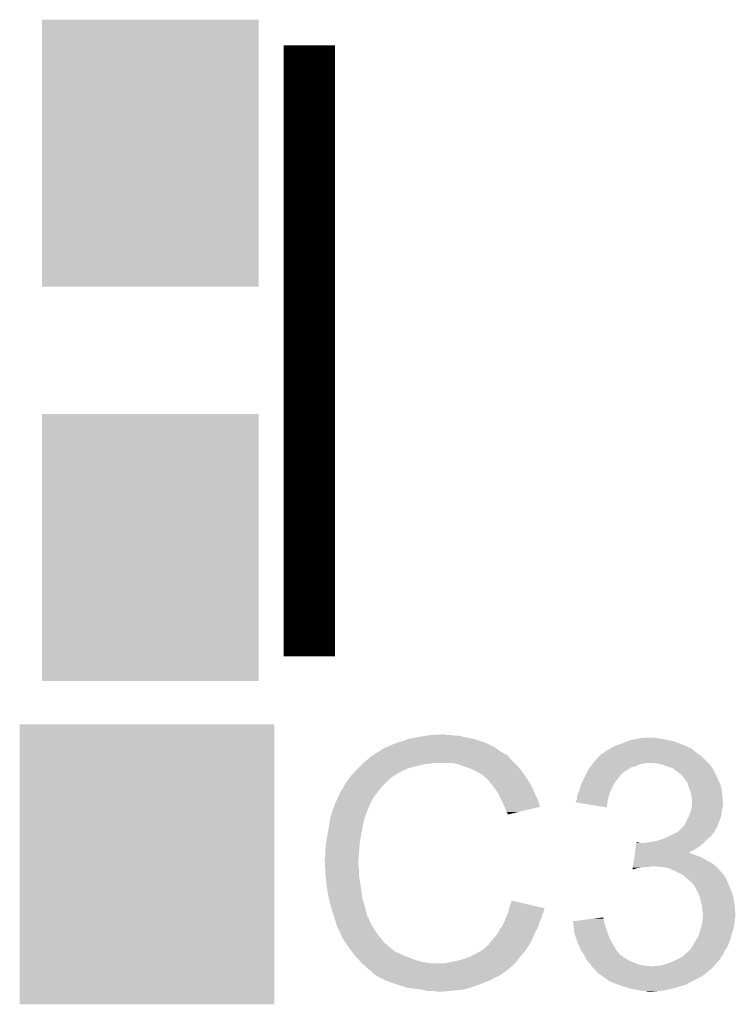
# Model space of a CAD drawing. Extents: x -4.2 to 27.1, y -3.9 to 55.1.
# Tile 16 of 37: x 15.3 to 18.1, y 4.1 to 8. Entities that reach past the tile are written whole.
import ezdxf

# ---------------------------------------------------------------- set-up
doc = ezdxf.new("R2010")
doc.units = 0
doc.layers.get('0').update_dxf_attribs({"linetype": 'CONTINUOUS'})
doc.layers.add('MCP2517FD_CLICK_GTO', color=14, linetype='CONTINUOUS')
doc.layers.add('MCP2517FD_CLICK_GTS', color=12, linetype='CONTINUOUS')

# ---------------------------------------------------------------- blocks, each defined once
blk = doc.blocks.new('RECTANGLE_88')
blk.add_solid([(0.50038, 0.54991), (0.50038, -0.54991), (-0.50038, 0.54991), (-0.50038, -0.54991)])
blk = doc.blocks.new('RECTANGLE_96')
blk.add_solid([(0.42545, 0.52451), (0.42545, -0.52451), (-0.42545, 0.52451), (-0.42545, -0.52451)])

msp = doc.modelspace()

# ---------------------------------------------------------------- linework, layer by layer
at = {"layer": 'MCP2517FD_CLICK_GTO', "const_width": 0.20066}
msp.add_lwpolyline([(16.44904, 5.49148), (16.44904, 7.89178)], dxfattribs=at)
at = {"layer": 'MCP2517FD_CLICK_GTO'}
for points in [[(16.92402, 5.1816), (16.969738, 5.18414), (16.992602, 5.1816), (16.982442, 5.18414)], [(16.774158, 5.1435), (16.786858, 5.14858), (17.1577, 5.1435), (17.14627, 5.14858)], [(16.786858, 5.14858), (16.8021, 5.15366), (17.14627, 5.14858), (17.13484, 5.15366)], [(16.8021, 5.15366), (16.819882, 5.15874), (17.13484, 5.15366), (17.118586, 5.15874)], [(16.819882, 5.15874), (16.837662, 5.16636), (17.118586, 5.15874), (17.094202, 5.16636)], [(16.837662, 5.16636), (16.8783, 5.17398), (17.094202, 5.16636), (17.056098, 5.17398)], [(16.8783, 5.17398), (16.90878, 5.17906), (17.056098, 5.17398), (17.038324, 5.17906)], [(16.90878, 5.17906), (16.92402, 5.1816), (17.020542, 5.17906), (17.005302, 5.1816)], [(17.64792, 5.13842), (17.678398, 5.14858), (17.928594, 5.13842), (17.90319, 5.14858)], [(17.678398, 5.14858), (17.696682, 5.156198), (17.90319, 5.14858), (17.884142, 5.156198)], [(17.696682, 5.156198), (17.708882, 5.16128), (17.884142, 5.156198), (17.85874, 5.16128)], [(17.708882, 5.16128), (17.73428, 5.16636), (17.85874, 5.16128), (17.835878, 5.16636)], [(17.73428, 5.16636), (17.74698, 5.1689), (17.835878, 5.16636), (17.8181, 5.1689)], [(17.74698, 5.1689), (17.767302, 5.17144), (17.8181, 5.1689), (17.802862, 5.17144)], [(16.703876, 5.105398), (16.708102, 5.107934), (17.221204, 5.105398), (17.218666, 5.107934)], [(16.708102, 5.107934), (16.708112, 5.10794), (17.218666, 5.107934), (17.216124, 5.10794)], [(16.708112, 5.10794), (16.729268, 5.12064), (17.216124, 5.10794), (17.1958, 5.12064)], [(16.729268, 5.12064), (16.73352, 5.123192), (17.1958, 5.12064), (17.192228, 5.123192)], [(16.73352, 5.123192), (16.733534, 5.125726), (17.192228, 5.123192), (17.18868, 5.125726)], [(16.733534, 5.125726), (16.743682, 5.1308), (17.18868, 5.125726), (17.181574, 5.1308)], [(16.743682, 5.1308), (16.751294, 5.133338), (17.181574, 5.1308), (17.17802, 5.133338)], [(16.751294, 5.133338), (16.7513, 5.13334), (17.17802, 5.133338), (17.178018, 5.13334)], [(16.7513, 5.13334), (16.76146, 5.13842), (17.178018, 5.13334), (17.16786, 5.13842)], [(16.76146, 5.13842), (16.774158, 5.1435), (17.16786, 5.13842), (17.1577, 5.1435)], [(17.597126, 5.105406), (17.599664, 5.107942), (17.980144, 5.105406), (17.976594, 5.107942)], [(17.599664, 5.107942), (17.604736, 5.11048), (17.976594, 5.107942), (17.97304, 5.11048)], [(17.604736, 5.11048), (17.60474, 5.110482), (17.97304, 5.11048), (17.973038, 5.110482)], [(17.60474, 5.110482), (17.60982, 5.11556), (17.973038, 5.110482), (17.96669, 5.11556)], [(17.60982, 5.11556), (17.617442, 5.12064), (17.96669, 5.11556), (17.96034, 5.12064)], [(17.617442, 5.12064), (17.627602, 5.125722), (17.96034, 5.12064), (17.953988, 5.125722)], [(17.627602, 5.125722), (17.635214, 5.130798), (17.953988, 5.125722), (17.947642, 5.130798)], [(17.635214, 5.130798), (17.635218, 5.1308), (17.947642, 5.130798), (17.947636, 5.1308)], [(17.635218, 5.1308), (17.639444, 5.133336), (17.947636, 5.1308), (17.937498, 5.133336)], [(17.639444, 5.133336), (17.643648, 5.135858), (17.937498, 5.133336), (17.93748, 5.135858)], [(17.643648, 5.135858), (17.643686, 5.13588), (17.93748, 5.135858), (17.934944, 5.13588)], [(17.643686, 5.13588), (17.64792, 5.13842), (17.934944, 5.13588), (17.928594, 5.13842)], [(16.65732, 5.0673), (16.65986, 5.06984), (16.90116, 5.0673), (16.926562, 5.06984)], [(16.65986, 5.06984), (16.6624, 5.07238), (16.926562, 5.06984), (16.939258, 5.07238)], [(16.6624, 5.07238), (16.680408, 5.087618), (17.25422, 5.07238), (17.238982, 5.087618)], [(16.680408, 5.087618), (16.689416, 5.09524), (17.238982, 5.087618), (17.2339, 5.09524)], [(16.689416, 5.09524), (16.695422, 5.100322), (17.2339, 5.09524), (17.228818, 5.100322)], [(16.695422, 5.100322), (16.699646, 5.102858), (17.228818, 5.100322), (17.22628, 5.102858)], [(16.699646, 5.102858), (16.703876, 5.105398), (17.22628, 5.102858), (17.221204, 5.105398)], [(17.033238, 5.0673), (17.002758, 5.07238), (17.2593, 5.0673), (17.25422, 5.07238)], [(17.561558, 5.067298), (17.563464, 5.06984), (17.749518, 5.067298), (17.7673, 5.06984)], [(17.563464, 5.06984), (17.56537, 5.07238), (17.7673, 5.06984), (17.779998, 5.07238)], [(17.56537, 5.07238), (17.56918, 5.07746), (18.01622, 5.07238), (18.01114, 5.07746)], [(17.56918, 5.07746), (17.587654, 5.097778), (18.01114, 5.07746), (17.990822, 5.097778)], [(17.587654, 5.097778), (17.594586, 5.1054), (17.990822, 5.097778), (17.980152, 5.1054)], [(17.594586, 5.1054), (17.597126, 5.105406), (17.980152, 5.1054), (17.980144, 5.105406)], [(17.815558, 5.06984), (17.790162, 5.07238), (18.01876, 5.06984), (18.01622, 5.07238)], [(17.838418, 5.06476), (17.815558, 5.06984), (18.02384, 5.06476), (18.01876, 5.06984)], [(16.611366, 5.019038), (16.627532, 5.03682), (16.776698, 5.019038), (16.807182, 5.03682)], [(16.627532, 5.03682), (16.63446, 5.04444), (16.807182, 5.03682), (16.82369, 5.04444)], [(16.63446, 5.04444), (16.64208, 5.05206), (16.82369, 5.04444), (16.840198, 5.05206)], [(16.64208, 5.05206), (16.65732, 5.0673), (16.840198, 5.05206), (16.90116, 5.0673)], [(17.06118, 5.05714), (17.033238, 5.0673), (17.26946, 5.05714), (17.2593, 5.0673)], [(17.068806, 5.054598), (17.06118, 5.05714), (17.272002, 5.054598), (17.26946, 5.05714)], [(17.084038, 5.04952), (17.068806, 5.054598), (17.276066, 5.04952), (17.272002, 5.054598)], [(17.09928, 5.0419), (17.084038, 5.04952), (17.28216, 5.0419), (17.276066, 5.04952)], [(17.10436, 5.03936), (17.09928, 5.0419), (17.283976, 5.03936), (17.28216, 5.0419)], [(17.117062, 5.03174), (17.10436, 5.03936), (17.289418, 5.03174), (17.283976, 5.03936)], [(17.127216, 5.026662), (17.117062, 5.03174), (17.293046, 5.026662), (17.289418, 5.03174)], [(17.53616, 5.02666), (17.53743, 5.029198), (17.67332, 5.02666), (17.675858, 5.029198)], [(17.53743, 5.029198), (17.54378, 5.0419), (17.675858, 5.029198), (17.693642, 5.0419)], [(17.54378, 5.0419), (17.546322, 5.04698), (17.693642, 5.0419), (17.701768, 5.04698)], [(17.546322, 5.04698), (17.552034, 5.054598), (17.701768, 5.04698), (17.713958, 5.054598)], [(17.552034, 5.054598), (17.555844, 5.059678), (17.713958, 5.054598), (17.73174, 5.059678)], [(17.555844, 5.059678), (17.561558, 5.067298), (17.73174, 5.059678), (17.749518, 5.067298)], [(17.85874, 5.05714), (17.838418, 5.06476), (18.02892, 5.05714), (18.02384, 5.06476)], [(17.876518, 5.052062), (17.85874, 5.05714), (18.032304, 5.052062), (18.02892, 5.05714)], [(17.88922, 5.0419), (17.876518, 5.052062), (18.039078, 5.0419), (18.032304, 5.052062)], [(17.889226, 5.041896), (17.88922, 5.0419), (18.03908, 5.041896), (18.039078, 5.0419)], [(17.892614, 5.039354), (17.889226, 5.041896), (18.039084, 5.039354), (18.03908, 5.041896)], [(17.899378, 5.03428), (17.892614, 5.039354), (18.042468, 5.03428), (18.039084, 5.039354)], [(17.90192, 5.03174), (17.899378, 5.03428), (18.04416, 5.03174), (18.042468, 5.03428)], [(17.904454, 5.029206), (17.90192, 5.03174), (18.045174, 5.029206), (18.04416, 5.03174)], [(17.906992, 5.0292), (17.904454, 5.029206), (18.045176, 5.0292), (18.045174, 5.029206)], [(17.915706, 5.01904), (17.906992, 5.0292), (18.04924, 5.01904), (18.045176, 5.0292)], [(16.585182, 4.980938), (16.591278, 4.9911), (16.73606, 4.980938), (16.746222, 4.9911)], [(16.591278, 4.9911), (16.603724, 5.008878), (16.746222, 4.9911), (16.764, 5.008878)], [(16.603724, 5.008878), (16.60906, 5.0165), (16.764, 5.008878), (16.774158, 5.0165)], [(16.60906, 5.0165), (16.609062, 5.016502), (16.774158, 5.0165), (16.77416, 5.016502)], [(16.609062, 5.016502), (16.611366, 5.019038), (16.77416, 5.016502), (16.776698, 5.019038)], [(17.12976, 5.02412), (17.127216, 5.026662), (17.294862, 5.02412), (17.293046, 5.026662)], [(17.149764, 5.00634), (17.12976, 5.02412), (17.307562, 5.00634), (17.294862, 5.02412)], [(17.15262, 5.0038), (17.149764, 5.00634), (17.309014, 5.0038), (17.307562, 5.00634)], [(17.164812, 4.98856), (17.15262, 5.0038), (17.31772, 4.98856), (17.309014, 5.0038)], [(17.51584, 4.98602), (17.520918, 4.996178), (17.644654, 4.98602), (17.650458, 4.996178)], [(17.520918, 4.996178), (17.52727, 5.00888), (17.650458, 4.996178), (17.66062, 5.00888)], [(17.52727, 5.00888), (17.53235, 5.01904), (17.66062, 5.00888), (17.66824, 5.01904)], [(17.53235, 5.01904), (17.53616, 5.02666), (17.66824, 5.01904), (17.67332, 5.02666)], [(17.92224, 5.01142), (17.915706, 5.01904), (18.05305, 5.01142), (18.04924, 5.01904)], [(17.927684, 5.0038), (17.92224, 5.01142), (18.05686, 5.0038), (18.05305, 5.01142)], [(17.934938, 4.993644), (17.927684, 5.0038), (18.061214, 4.993644), (18.05686, 5.0038)], [(17.937118, 4.986018), (17.934938, 4.993644), (18.06448, 4.986018), (18.061214, 4.993644)], [(16.56842, 4.950464), (16.568426, 4.953006), (16.712358, 4.950464), (16.714334, 4.953006)], [(16.568426, 4.953006), (16.57096, 4.955544), (16.714334, 4.953006), (16.716308, 4.955544)], [(16.57096, 4.955544), (16.573504, 4.963162), (16.716308, 4.955544), (16.722234, 4.963162)], [(16.573504, 4.963162), (16.578582, 4.968244), (16.722234, 4.963162), (16.726186, 4.968244)], [(16.578582, 4.968244), (16.58366, 4.978398), (16.726186, 4.968244), (16.734084, 4.978398)], [(16.58366, 4.978398), (16.585182, 4.980938), (16.734084, 4.978398), (16.73606, 4.980938)], [(17.17294, 4.9784), (17.164812, 4.98856), (17.3228, 4.9784), (17.31772, 4.98856)], [(17.180052, 4.96824), (17.17294, 4.9784), (17.32788, 4.96824), (17.3228, 4.9784)], [(17.190718, 4.953), (17.180052, 4.96824), (17.334654, 4.953), (17.32788, 4.96824)], [(17.19453, 4.94538), (17.190718, 4.953), (17.33804, 4.94538), (17.334654, 4.953)], [(17.50314, 4.947922), (17.50695, 4.95554), (17.62806, 4.947922), (17.630138, 4.95554)], [(17.50695, 4.95554), (17.508222, 4.958082), (17.630138, 4.95554), (17.631268, 4.958082)], [(17.508222, 4.958082), (17.51376, 4.978398), (17.631268, 4.958082), (17.6403, 4.978398)], [(17.51376, 4.978398), (17.51584, 4.98602), (17.6403, 4.978398), (17.644654, 4.98602)], [(17.940018, 4.97586), (17.937118, 4.986018), (18.06702, 4.97586), (18.06448, 4.986018)], [(17.944374, 4.965698), (17.940018, 4.97586), (18.06956, 4.965698), (18.06702, 4.97586)], [(17.947638, 4.958082), (17.944374, 4.965698), (18.070322, 4.958082), (18.06956, 4.965698)], [(17.95018, 4.94284), (17.947638, 4.958082), (18.071846, 4.94284), (18.070322, 4.958082)], [(16.5481, 4.90728), (16.561246, 4.935218), (16.68653, 4.90728), (16.7005, 4.935218)], [(16.561246, 4.935218), (16.56842, 4.950464), (16.7005, 4.935218), (16.712358, 4.950464)], [(17.20342, 4.9276), (17.19453, 4.94538), (17.346932, 4.9276), (17.33804, 4.94538)], [(17.20455, 4.925058), (17.20342, 4.9276), (17.348202, 4.925058), (17.346932, 4.9276)], [(17.21358, 4.90474), (17.20455, 4.925058), (17.354276, 4.90474), (17.348202, 4.925058)], [(17.49552, 4.917458), (17.495522, 4.919984), (17.620822, 4.917458), (17.621244, 4.919984)], [(17.617418, 4.897124), (17.49552, 4.917458), (17.617418, 4.897124), (17.620822, 4.917458)], [(17.495522, 4.919984), (17.499328, 4.9276), (17.621244, 4.919984), (17.62252, 4.9276)], [(17.499328, 4.9276), (17.5006, 4.930144), (17.62252, 4.9276), (17.623212, 4.930144)], [(17.5006, 4.937762), (17.50314, 4.947922), (17.62529, 4.937762), (17.62806, 4.947922)], [(17.5006, 4.930144), (17.5006, 4.937762), (17.623212, 4.930144), (17.62529, 4.937762)], [(17.95069, 4.9403), (17.95018, 4.94284), (18.0721, 4.9403), (18.071846, 4.94284)], [(17.95272, 4.930142), (17.95069, 4.9403), (18.07323, 4.930142), (18.0721, 4.9403)], [(17.95272, 4.917438), (17.95272, 4.930142), (18.07464, 4.917438), (18.07323, 4.930142)], [(17.95272, 4.904742), (17.95272, 4.917438), (18.07464, 4.904742), (18.07464, 4.917438)], [(16.536244, 4.871714), (16.537092, 4.874256), (16.672554, 4.871714), (16.67256, 4.874256)], [(16.537092, 4.874256), (16.547252, 4.90474), (16.67256, 4.874256), (16.68526, 4.90474)], [(16.547252, 4.90474), (16.5481, 4.90728), (16.68526, 4.90474), (16.68653, 4.90728)], [(17.216124, 4.899654), (17.21358, 4.90474), (17.355796, 4.899654), (17.354276, 4.90474)], [(17.21866, 4.89458), (17.216124, 4.899654), (17.334634, 4.89458), (17.355796, 4.899654)], [(17.22374, 4.879344), (17.21866, 4.89458), (17.271092, 4.879344), (17.334634, 4.89458)], [(17.228814, 4.874266), (17.22374, 4.879344), (17.249914, 4.874266), (17.271092, 4.879344)], [(17.22882, 4.869208), (17.228814, 4.874266), (17.22882, 4.869208), (17.249914, 4.874266)], [(17.94256, 4.866642), (17.946792, 4.87934), (18.067744, 4.866642), (18.06956, 4.87934)], [(17.946792, 4.87934), (17.95018, 4.8895), (18.06956, 4.87934), (18.071252, 4.8895)], [(17.95018, 4.8895), (17.951026, 4.89458), (18.071252, 4.8895), (18.0721, 4.89458)], [(17.951026, 4.89458), (17.952718, 4.904738), (18.0721, 4.89458), (18.07464, 4.904738)], [(17.952718, 4.904738), (17.95272, 4.904742), (18.07464, 4.904738), (18.07464, 4.904742)], [(16.52524, 4.81584), (16.52905, 4.8387), (16.65732, 4.81584), (16.6624, 4.8387)], [(16.52905, 4.8387), (16.532436, 4.859018), (16.6624, 4.8387), (16.667478, 4.859018)], [(16.532436, 4.859018), (16.532862, 4.861562), (16.667478, 4.859018), (16.66875, 4.861562)], [(16.532862, 4.861562), (16.533706, 4.864096), (16.66875, 4.861562), (16.670018, 4.864096)], [(16.533706, 4.864096), (16.535398, 4.869174), (16.670018, 4.864096), (16.67002, 4.869174)], [(16.535398, 4.869174), (16.536244, 4.871714), (16.67002, 4.869174), (16.672554, 4.871714)], [(17.922242, 4.826004), (17.940016, 4.861556), (18.053684, 4.826004), (18.067018, 4.861556)], [(17.940016, 4.861556), (17.94256, 4.866642), (18.067018, 4.861556), (18.067744, 4.866642)], [(16.52, 4.7879), (16.52524, 4.81584), (16.65224, 4.7879), (16.65732, 4.81584)], [(17.880074, 4.792978), (17.889214, 4.798054), (18.034, 4.792978), (18.039074, 4.798054)], [(17.889214, 4.798054), (17.889226, 4.79806), (18.039074, 4.798054), (18.039074, 4.79806)], [(17.889226, 4.79806), (17.891766, 4.798064), (18.039074, 4.79806), (18.039074, 4.798064)], [(17.891766, 4.798064), (17.895562, 4.800596), (18.039074, 4.798064), (18.03908, 4.800596)], [(17.895562, 4.800596), (17.899382, 4.803142), (18.03908, 4.800596), (18.04067, 4.803142)], [(17.899382, 4.803142), (17.917156, 4.820918), (18.04067, 4.803142), (18.051778, 4.820918)], [(17.917156, 4.820918), (17.922242, 4.826004), (18.051778, 4.820918), (18.053684, 4.826004)], [(16.51508, 4.757422), (16.51762, 4.7752), (16.64716, 4.757422), (16.650122, 4.7752)], [(16.51762, 4.7752), (16.52, 4.7879), (16.650122, 4.7752), (16.65224, 4.7879)], [(17.733936, 4.75742), (17.734298, 4.759958), (17.746984, 4.75742), (17.741904, 4.759958)], [(17.734298, 4.759958), (17.7343, 4.75996), (17.741904, 4.759958), (17.7343, 4.75996)], [(17.764762, 4.75742), (17.78, 4.75996), (17.998016, 4.75742), (18.00098, 4.75996)], [(17.78, 4.75996), (17.797778, 4.7625), (18.00098, 4.75996), (18.00352, 4.7625)], [(17.797778, 4.7625), (17.82064, 4.767582), (18.00352, 4.7625), (18.008602, 4.767582)], [(17.82064, 4.767582), (17.835876, 4.77266), (18.008602, 4.767582), (18.01368, 4.77266)], [(17.835876, 4.77266), (17.843498, 4.7752), (18.01368, 4.77266), (18.016854, 4.7752)], [(17.843498, 4.7752), (17.860638, 4.782818), (18.016854, 4.7752), (18.026378, 4.782818)], [(17.860638, 4.782818), (17.86636, 4.78536), (18.026378, 4.782818), (18.028284, 4.78536)], [(17.86636, 4.78536), (17.880074, 4.792978), (18.028284, 4.78536), (18.034, 4.792978)], [(16.51254, 4.73964), (16.51508, 4.757422), (16.645888, 4.73964), (16.64716, 4.757422)], [(16.51254, 4.711702), (16.51254, 4.73964), (16.643894, 4.711702), (16.645888, 4.73964)], [(17.728486, 4.71932), (17.730302, 4.732022), (17.940106, 4.71932), (17.96288, 4.732022)], [(17.730302, 4.732022), (17.732118, 4.74472), (17.96288, 4.732022), (17.983198, 4.74472)], [(17.732118, 4.74472), (17.733936, 4.75742), (17.983198, 4.74472), (17.998016, 4.75742)], [(16.51, 4.701542), (16.51254, 4.711702), (16.643168, 4.701542), (16.643894, 4.711702)], [(16.51, 4.686302), (16.51, 4.701542), (16.64208, 4.686302), (16.643168, 4.701542)], [(16.51, 4.6863), (16.51, 4.686302), (16.642082, 4.6863), (16.64208, 4.686302)], [(16.511144, 4.663438), (16.51, 4.6863), (16.642082, 4.663438), (16.642082, 4.6863)], [(17.722308, 4.67614), (17.725942, 4.70154), (18.034, 4.67614), (17.988282, 4.70154)], [(17.725942, 4.70154), (17.727032, 4.70916), (17.988282, 4.70154), (17.96796, 4.70916)], [(17.727032, 4.70916), (17.727758, 4.71424), (17.96796, 4.70916), (17.952722, 4.71424)], [(17.727758, 4.71424), (17.728486, 4.719318), (17.952722, 4.71424), (17.942564, 4.719318)], [(17.728486, 4.719318), (17.728486, 4.71932), (17.942564, 4.719318), (17.940106, 4.71932)], [(16.511526, 4.655816), (16.511144, 4.663438), (16.64462, 4.655816), (16.642082, 4.663438)], [(16.51254, 4.6355), (16.511526, 4.655816), (16.64462, 4.6355), (16.64462, 4.655816)], [(17.719044, 4.653312), (17.719766, 4.65836), (17.719044, 4.653312), (17.736818, 4.65836)], [(17.719766, 4.65836), (17.720128, 4.6609), (17.736818, 4.65836), (17.7546, 4.6609)], [(17.720128, 4.6609), (17.720492, 4.66344), (17.7546, 4.6609), (17.769838, 4.66344)], [(17.720492, 4.66344), (17.720854, 4.665978), (17.782536, 4.66344), (17.790158, 4.665978)], [(17.720854, 4.665978), (17.720856, 4.66598), (17.790158, 4.665978), (17.802862, 4.66598)], [(17.720856, 4.66598), (17.722308, 4.67614), (18.045612, 4.66598), (18.034, 4.67614)], [(17.833342, 4.66344), (17.802862, 4.66598), (18.048516, 4.66344), (18.045612, 4.66598)], [(17.861278, 4.65836), (17.833342, 4.66344), (18.05432, 4.65836), (18.048516, 4.66344)], [(17.88414, 4.6482), (17.861278, 4.65836), (18.063352, 4.6482), (18.05432, 4.65836)], [(17.90954, 4.6355), (17.88414, 4.6482), (18.07464, 4.6355), (18.063352, 4.6482)], [(16.513304, 4.627878), (16.51254, 4.6355), (16.64462, 4.627878), (16.64462, 4.6355)], [(16.514826, 4.61264), (16.513304, 4.627878), (16.64716, 4.61264), (16.64462, 4.627878)], [(16.51762, 4.584698), (16.514826, 4.61264), (16.65146, 4.584698), (16.64716, 4.61264)], [(17.91462, 4.63296), (17.90954, 4.6355), (18.07718, 4.63296), (18.07464, 4.6355)], [(17.919696, 4.630422), (17.91462, 4.63296), (18.078872, 4.630422), (18.07718, 4.63296)], [(17.924782, 4.625338), (17.919696, 4.630422), (18.08226, 4.625338), (18.078872, 4.630422)], [(17.929858, 4.620262), (17.924782, 4.625338), (18.0848, 4.620262), (18.08226, 4.625338)], [(17.93748, 4.61518), (17.929858, 4.620262), (18.08734, 4.61518), (18.0848, 4.620262)], [(17.94256, 4.6101), (17.93748, 4.61518), (18.08988, 4.6101), (18.08734, 4.61518)], [(17.960338, 4.59232), (17.94256, 4.6101), (18.0975, 4.59232), (18.08988, 4.6101)], [(16.518518, 4.57962), (16.51762, 4.584698), (16.65224, 4.57962), (16.65146, 4.584698)], [(16.52524, 4.54152), (16.518518, 4.57962), (16.65732, 4.54152), (16.65224, 4.57962)], [(17.97304, 4.56946), (17.960338, 4.59232), (18.107662, 4.56946), (18.0975, 4.59232)], [(17.983198, 4.546602), (17.97304, 4.56946), (18.114518, 4.546602), (18.107662, 4.56946)], [(16.525242, 4.541518), (16.52524, 4.54152), (16.65732, 4.541518), (16.65732, 4.54152)], [(16.53032, 4.5212), (16.525242, 4.541518), (16.663126, 4.5212), (16.65732, 4.541518)], [(17.23644, 4.508498), (17.24408, 4.531356), (17.341168, 4.508498), (17.24408, 4.531356)], [(17.983764, 4.54406), (17.983198, 4.546602), (18.11528, 4.54406), (18.114518, 4.546602)], [(17.98828, 4.523738), (17.983764, 4.54406), (18.118668, 4.523738), (18.11528, 4.54406)], [(16.534676, 4.50596), (16.53032, 4.5212), (16.66748, 4.50596), (16.663126, 4.5212)], [(16.54048, 4.48564), (16.534676, 4.50596), (16.672902, 4.48564), (16.66748, 4.50596)], [(17.229452, 4.483098), (17.23136, 4.488182), (17.36852, 4.483098), (17.369788, 4.488182)], [(17.23136, 4.488182), (17.232628, 4.493258), (17.369788, 4.488182), (17.371058, 4.493258)], [(17.232628, 4.493258), (17.233898, 4.498336), (17.371058, 4.493258), (17.373598, 4.498336)], [(17.233898, 4.498336), (17.23453, 4.500862), (17.373598, 4.498336), (17.3736, 4.500862)], [(17.23453, 4.500862), (17.23644, 4.508498), (17.3736, 4.500862), (17.341168, 4.508498)], [(17.991184, 4.513582), (17.98828, 4.523738), (18.12036, 4.513582), (18.118668, 4.523738)], [(17.99336, 4.505964), (17.991184, 4.513582), (18.120906, 4.505964), (18.12036, 4.513582)], [(17.99336, 4.490724), (17.99336, 4.505964), (18.121994, 4.490724), (18.120906, 4.505964)], [(17.995898, 4.483102), (17.99336, 4.490724), (18.122538, 4.483102), (18.121994, 4.490724)], [(16.546408, 4.467858), (16.54048, 4.48564), (16.677644, 4.467858), (16.672902, 4.48564)], [(16.547256, 4.465316), (16.546408, 4.467858), (16.680182, 4.465316), (16.677644, 4.467858)], [(16.548948, 4.460238), (16.547256, 4.465316), (16.68272, 4.460238), (16.680182, 4.465316)], [(16.55064, 4.455158), (16.548948, 4.460238), (16.684414, 4.455158), (16.68272, 4.460238)], [(16.551276, 4.45262), (16.55064, 4.455158), (16.68526, 4.45262), (16.684414, 4.455158)], [(16.553182, 4.445), (16.551276, 4.45262), (16.689072, 4.445), (16.68526, 4.45262)], [(17.21394, 4.444998), (17.220472, 4.460238), (17.353278, 4.444998), (17.360898, 4.460238)], [(17.220472, 4.460238), (17.22374, 4.46786), (17.360898, 4.460238), (17.362422, 4.46786)], [(17.22374, 4.46786), (17.225644, 4.472938), (17.362422, 4.46786), (17.36344, 4.472938)], [(17.225644, 4.472938), (17.229452, 4.483098), (17.36344, 4.472938), (17.36852, 4.483098)], [(17.48538, 4.45008), (17.525198, 4.455156), (17.607282, 4.45008), (17.60728, 4.455156)], [(17.485662, 4.447538), (17.48538, 4.45008), (17.607282, 4.447538), (17.607282, 4.45008)], [(17.525198, 4.455156), (17.565046, 4.460236), (17.60728, 4.455156), (17.604742, 4.460236)], [(17.565046, 4.460236), (17.60474, 4.465296), (17.604742, 4.460236), (17.60474, 4.465296)], [(17.99336, 4.445002), (17.994416, 4.457696), (18.12036, 4.445002), (18.12036, 4.457696)], [(17.994416, 4.457696), (17.995052, 4.465318), (18.12036, 4.457696), (18.122898, 4.465318)], [(17.995052, 4.465318), (17.9959, 4.475478), (18.122898, 4.465318), (18.122898, 4.475478)], [(17.9959, 4.478022), (17.995898, 4.483102), (18.1229, 4.478022), (18.122538, 4.483102)], [(17.9959, 4.475478), (17.9959, 4.478022), (18.122898, 4.475478), (18.1229, 4.478022)], [(16.555722, 4.437382), (16.553182, 4.445), (16.69288, 4.437382), (16.689072, 4.445)], [(16.55826, 4.429762), (16.555722, 4.437382), (16.697644, 4.429762), (16.69288, 4.437382)], [(16.5608, 4.42468), (16.55826, 4.429762), (16.700818, 4.42468), (16.697644, 4.429762)], [(16.564386, 4.41706), (16.5608, 4.42468), (16.70558, 4.41706), (16.700818, 4.42468)], [(16.575144, 4.3942), (16.564386, 4.41706), (16.72082, 4.3942), (16.70558, 4.41706)], [(17.19326, 4.40944), (17.19834, 4.4196), (17.33804, 4.40944), (17.343846, 4.4196)], [(17.19834, 4.4196), (17.204432, 4.427218), (17.343846, 4.4196), (17.3482, 4.427218)], [(17.204432, 4.427218), (17.2085, 4.432302), (17.3482, 4.427218), (17.34965, 4.432302)], [(17.2085, 4.432302), (17.21394, 4.444998), (17.34965, 4.432302), (17.353278, 4.444998)], [(17.486506, 4.43992), (17.485662, 4.447538), (17.609818, 4.43992), (17.607282, 4.447538)], [(17.48763, 4.429762), (17.486506, 4.43992), (17.61236, 4.429762), (17.609818, 4.43992)], [(17.49016, 4.4069), (17.48763, 4.429762), (17.61998, 4.4069), (17.61236, 4.429762)], [(17.98193, 4.40436), (17.98574, 4.41706), (18.1102, 4.40436), (18.11443, 4.41706)], [(17.98574, 4.41706), (17.986432, 4.4196), (18.11443, 4.41706), (18.115278, 4.4196)], [(17.986432, 4.4196), (17.993358, 4.444998), (18.115278, 4.4196), (18.12036, 4.444998)], [(17.993358, 4.444998), (17.99336, 4.445002), (18.12036, 4.444998), (18.12036, 4.445002)], [(16.58112, 4.3815), (16.575144, 4.3942), (16.73098, 4.3815), (16.72082, 4.3942)], [(16.589588, 4.3688), (16.58112, 4.3815), (16.74114, 4.3688), (16.73098, 4.3815)], [(17.161508, 4.368798), (17.165322, 4.37388), (17.320258, 4.368798), (17.32248, 4.37388)], [(17.165322, 4.37388), (17.17294, 4.381502), (17.32248, 4.37388), (17.325816, 4.381502)], [(17.17294, 4.381502), (17.18056, 4.39166), (17.325816, 4.381502), (17.33026, 4.39166)], [(17.18056, 4.39166), (17.190722, 4.404362), (17.33026, 4.39166), (17.335818, 4.404362)], [(17.190722, 4.404362), (17.19326, 4.40944), (17.335818, 4.404362), (17.33804, 4.40944)], [(17.49044, 4.404362), (17.49016, 4.4069), (17.620996, 4.404362), (17.61998, 4.4069)], [(17.498062, 4.381498), (17.49044, 4.404362), (17.63014, 4.381498), (17.620996, 4.404362)], [(17.50314, 4.366262), (17.498062, 4.381498), (17.638606, 4.366262), (17.63014, 4.381498)], [(17.963966, 4.368798), (17.96542, 4.37134), (18.10004, 4.368798), (18.100766, 4.37134)], [(17.96542, 4.37134), (17.978122, 4.39166), (18.100766, 4.37134), (18.10657, 4.39166)], [(17.978122, 4.39166), (17.98193, 4.40436), (18.10657, 4.39166), (18.1102, 4.40436)], [(16.603132, 4.348482), (16.589588, 4.3688), (16.763998, 4.348482), (16.74114, 4.3688)], [(16.60652, 4.3434), (16.603132, 4.348482), (16.770352, 4.3434), (16.763998, 4.348482)], [(16.618244, 4.32816), (16.60652, 4.3434), (16.789406, 4.32816), (16.770352, 4.3434)], [(17.118324, 4.330698), (17.127218, 4.33578), (17.29486, 4.330698), (17.298246, 4.33578)], [(17.127218, 4.33578), (17.13992, 4.34594), (17.298246, 4.33578), (17.30502, 4.34594)], [(17.13992, 4.34594), (17.147544, 4.353562), (17.30502, 4.34594), (17.3101, 4.353562)], [(17.147544, 4.353562), (17.15262, 4.356104), (17.3101, 4.353562), (17.311794, 4.356104)], [(17.15262, 4.356104), (17.1577, 4.36372), (17.311794, 4.356104), (17.316872, 4.36372)], [(17.1577, 4.36372), (17.161508, 4.368798), (17.316872, 4.36372), (17.320258, 4.368798)], [(17.517208, 4.33578), (17.50314, 4.366262), (17.65554, 4.33578), (17.638606, 4.366262)], [(17.51838, 4.33324), (17.517208, 4.33578), (17.657764, 4.33324), (17.65554, 4.33578)], [(17.528538, 4.318002), (17.51838, 4.33324), (17.671104, 4.318002), (17.657764, 4.33324)], [(17.93748, 4.3307), (17.942558, 4.335778), (18.07972, 4.3307), (18.08226, 4.335778)], [(17.942558, 4.335778), (17.947642, 4.340862), (18.08226, 4.335778), (18.085648, 4.340862)], [(17.947642, 4.340862), (17.953734, 4.351018), (18.085648, 4.340862), (18.092418, 4.351018)], [(17.953734, 4.351018), (17.95526, 4.35356), (18.092418, 4.351018), (18.093506, 4.35356)], [(17.95526, 4.35356), (17.963966, 4.368798), (18.093506, 4.35356), (18.10004, 4.368798)], [(16.618246, 4.328158), (16.618244, 4.32816), (16.794484, 4.328158), (16.789406, 4.32816)], [(16.622154, 4.323078), (16.618246, 4.328158), (16.804642, 4.323078), (16.794484, 4.328158)], [(16.62606, 4.318), (16.622154, 4.323078), (16.81226, 4.318), (16.804642, 4.323078)], [(16.628014, 4.31546), (16.62606, 4.318), (16.81988, 4.31546), (16.81226, 4.318)], [(16.63192, 4.310382), (16.628014, 4.31546), (16.833422, 4.310382), (16.81988, 4.31546)], [(16.634462, 4.30784), (16.63192, 4.310382), (16.8402, 4.30784), (16.833422, 4.310382)], [(16.64462, 4.29768), (16.634462, 4.30784), (16.865596, 4.29768), (16.8402, 4.30784)], [(16.644622, 4.297678), (16.64462, 4.29768), (16.8656, 4.297678), (16.865596, 4.29768)], [(16.650716, 4.29006), (16.644622, 4.297678), (16.89354, 4.29006), (16.8656, 4.297678)], [(17.02054, 4.2926), (17.05102, 4.300222), (17.263742, 4.2926), (17.269458, 4.300222)], [(17.05102, 4.300222), (17.07896, 4.31038), (17.269458, 4.300222), (17.277078, 4.31038)], [(17.07896, 4.31038), (17.078962, 4.310382), (17.277078, 4.31038), (17.27708, 4.310382)], [(17.078962, 4.310382), (17.109438, 4.32562), (17.27708, 4.310382), (17.290414, 4.32562)], [(17.109438, 4.32562), (17.118324, 4.330698), (17.290414, 4.32562), (17.29486, 4.330698)], [(17.52981, 4.31546), (17.528538, 4.318002), (17.673328, 4.31546), (17.671104, 4.318002)], [(17.529814, 4.315454), (17.52981, 4.31546), (17.675866, 4.315454), (17.673328, 4.31546)], [(17.532352, 4.310378), (17.529814, 4.315454), (17.680942, 4.310378), (17.675866, 4.315454)], [(17.53616, 4.30276), (17.532352, 4.310378), (17.693642, 4.30276), (17.680942, 4.310378)], [(17.540734, 4.29514), (17.53616, 4.30276), (17.706342, 4.29514), (17.693642, 4.30276)], [(17.543778, 4.290064), (17.540734, 4.29514), (17.718186, 4.290064), (17.706342, 4.29514)], [(17.866358, 4.28752), (17.88922, 4.29768), (18.050688, 4.28752), (18.0594, 4.29768)], [(17.88922, 4.29768), (17.91462, 4.310382), (18.0594, 4.29768), (18.06847, 4.310382)], [(17.91462, 4.310382), (17.920332, 4.31546), (18.06847, 4.310382), (18.072098, 4.31546)], [(17.920332, 4.31546), (17.93748, 4.3307), (18.072098, 4.31546), (18.07972, 4.3307)], [(16.654778, 4.284982), (16.650716, 4.29006), (16.92401, 4.284982), (16.89354, 4.29006)], [(16.654782, 4.28498), (16.654778, 4.284982), (16.924022, 4.28498), (16.92401, 4.284982)], [(16.667478, 4.274822), (16.654782, 4.28498), (17.2466, 4.274822), (17.256758, 4.28498)], [(16.667482, 4.27482), (16.667478, 4.274822), (17.2466, 4.27482), (17.2466, 4.274822)], [(16.67764, 4.264662), (16.667482, 4.27482), (17.234986, 4.264662), (17.2466, 4.27482)], [(16.687798, 4.25704), (16.67764, 4.264662), (17.226274, 4.25704), (17.234986, 4.264662)], [(16.687814, 4.257026), (16.687798, 4.25704), (17.223734, 4.257026), (17.226274, 4.25704)], [(16.69288, 4.25196), (16.687814, 4.257026), (17.221192, 4.25196), (17.223734, 4.257026)], [(16.984982, 4.28498), (16.99514, 4.28752), (17.256758, 4.28498), (17.259298, 4.28752)], [(16.99514, 4.28752), (17.00784, 4.29006), (17.259298, 4.28752), (17.261838, 4.29006)], [(17.00784, 4.29006), (17.02054, 4.2926), (17.261838, 4.29006), (17.263742, 4.2926)], [(17.547168, 4.28752), (17.543778, 4.290064), (17.72412, 4.28752), (17.718186, 4.290064)], [(17.553936, 4.28244), (17.547168, 4.28752), (17.737668, 4.28244), (17.72412, 4.28752)], [(17.555208, 4.2799), (17.553936, 4.28244), (17.744442, 4.2799), (17.737668, 4.28244)], [(17.55775, 4.27482), (17.555208, 4.2799), (17.769838, 4.27482), (17.744442, 4.2799)], [(17.559018, 4.272284), (17.55775, 4.27482), (17.795198, 4.272284), (17.769838, 4.27482)], [(17.559022, 4.27228), (17.559018, 4.272284), (17.795238, 4.27228), (17.795198, 4.272284)], [(17.569182, 4.26212), (17.559022, 4.27228), (18.028912, 4.26212), (18.037622, 4.27228)], [(17.569188, 4.262114), (17.569182, 4.26212), (18.026374, 4.262114), (18.028912, 4.26212)], [(17.576802, 4.2545), (17.569188, 4.262114), (18.01876, 4.2545), (18.026374, 4.262114)], [(17.795238, 4.27228), (17.802864, 4.272282), (18.037622, 4.27228), (18.037624, 4.272282)], [(17.802864, 4.272282), (17.807944, 4.27482), (18.037624, 4.272282), (18.0398, 4.27482)], [(17.823182, 4.27482), (17.843498, 4.2799), (18.0398, 4.27482), (18.044156, 4.2799)], [(17.843498, 4.2799), (17.866358, 4.28752), (18.044156, 4.2799), (18.050688, 4.28752)], [(16.695424, 4.249416), (16.69288, 4.25196), (17.213578, 4.249416), (17.221192, 4.25196)], [(16.700498, 4.244342), (16.695424, 4.249416), (17.208502, 4.244342), (17.213578, 4.249416)], [(16.700504, 4.244338), (16.700498, 4.244342), (17.208498, 4.244338), (17.208502, 4.244342)], [(16.708114, 4.239264), (16.700504, 4.244338), (17.20004, 4.239264), (17.208498, 4.244338)], [(16.710638, 4.23926), (16.708114, 4.239264), (17.200032, 4.23926), (17.20004, 4.239264)], [(16.71066, 4.236734), (16.710638, 4.23926), (17.195822, 4.236734), (17.200032, 4.23926)], [(16.710688, 4.23672), (16.71066, 4.236734), (17.1958, 4.23672), (17.195822, 4.236734)], [(16.7513, 4.2164), (16.710688, 4.23672), (17.15516, 4.2164), (17.1958, 4.23672)], [(17.579334, 4.251966), (17.576802, 4.2545), (18.014958, 4.251966), (18.01876, 4.2545)], [(17.57934, 4.24943), (17.579334, 4.251966), (18.011154, 4.24943), (18.014958, 4.251966)], [(17.579358, 4.249418), (17.57934, 4.24943), (18.011138, 4.249418), (18.011154, 4.24943)], [(17.590022, 4.241798), (17.579358, 4.249418), (18.003518, 4.241798), (18.011138, 4.249418)], [(17.611346, 4.22656), (17.590022, 4.241798), (17.97812, 4.22656), (18.003518, 4.241798)], [(17.6149, 4.22402), (17.611346, 4.22656), (17.97304, 4.22402), (17.97812, 4.22656)], [(17.630138, 4.213862), (17.6149, 4.22402), (17.952724, 4.213862), (17.97304, 4.22402)], [(16.77289, 4.20878), (16.7513, 4.2164), (17.13484, 4.20878), (17.15516, 4.2164)], [(16.79448, 4.20116), (16.77289, 4.20878), (17.11706, 4.20116), (17.13484, 4.20878)], [(16.835118, 4.18846), (16.79448, 4.20116), (17.078958, 4.18846), (17.11706, 4.20116)], [(16.855438, 4.18592), (16.835118, 4.18846), (17.071338, 4.18592), (17.078958, 4.18846)], [(16.896078, 4.18084), (16.855438, 4.18592), (17.048478, 4.18084), (17.071338, 4.18592)], [(16.904968, 4.1783), (16.896078, 4.18084), (17.02308, 4.1783), (17.048478, 4.18084)], [(16.913856, 4.17576), (16.904968, 4.1783), (16.99514, 4.17576), (17.02308, 4.1783)], [(17.63607, 4.21132), (17.630138, 4.213862), (17.947642, 4.21132), (17.952724, 4.213862)], [(17.647922, 4.20624), (17.63607, 4.21132), (17.93875, 4.20624), (17.947642, 4.21132)], [(17.662152, 4.201158), (17.647922, 4.20624), (17.929858, 4.201158), (17.93875, 4.20624)], [(17.67637, 4.19608), (17.662152, 4.201158), (17.91208, 4.19608), (17.929858, 4.201158)], [(17.68348, 4.19354), (17.67637, 4.19608), (17.904458, 4.19354), (17.91208, 4.19608)], [(17.70126, 4.18846), (17.68348, 4.19354), (17.889218, 4.18846), (17.904458, 4.19354)], [(17.719038, 4.18338), (17.70126, 4.18846), (17.866358, 4.18338), (17.889218, 4.18846)], [(17.73428, 4.18084), (17.719038, 4.18338), (17.854928, 4.18084), (17.866358, 4.18338)], [(17.74698, 4.1783), (17.73428, 4.18084), (17.843498, 4.1783), (17.854928, 4.18084)], [(17.759678, 4.17576), (17.74698, 4.1783), (17.82064, 4.17576), (17.843498, 4.1783)], [(16.951958, 4.17322), (16.941798, 4.17576), (16.967202, 4.17322), (16.99514, 4.17576)], [(17.779998, 4.173222), (17.772376, 4.17576), (17.792722, 4.173222), (17.82064, 4.17576)], [(17.792702, 4.17322), (17.779998, 4.173222), (17.792702, 4.17322), (17.792722, 4.173222)]]:
    msp.add_solid(points, dxfattribs=at)

# ---------------------------------------------------------------- block references
at = {"layer": 'MCP2517FD_CLICK_GTS'}
for name, p in [('RECTANGLE_96', (15.8242, 7.4676)), ('RECTANGLE_96', (15.8242, 5.9182)), ('RECTANGLE_88', (15.8115, 4.6736))]:
    msp.add_blockref(name, p, dxfattribs=at)

doc.saveas('drawing.dxf')
